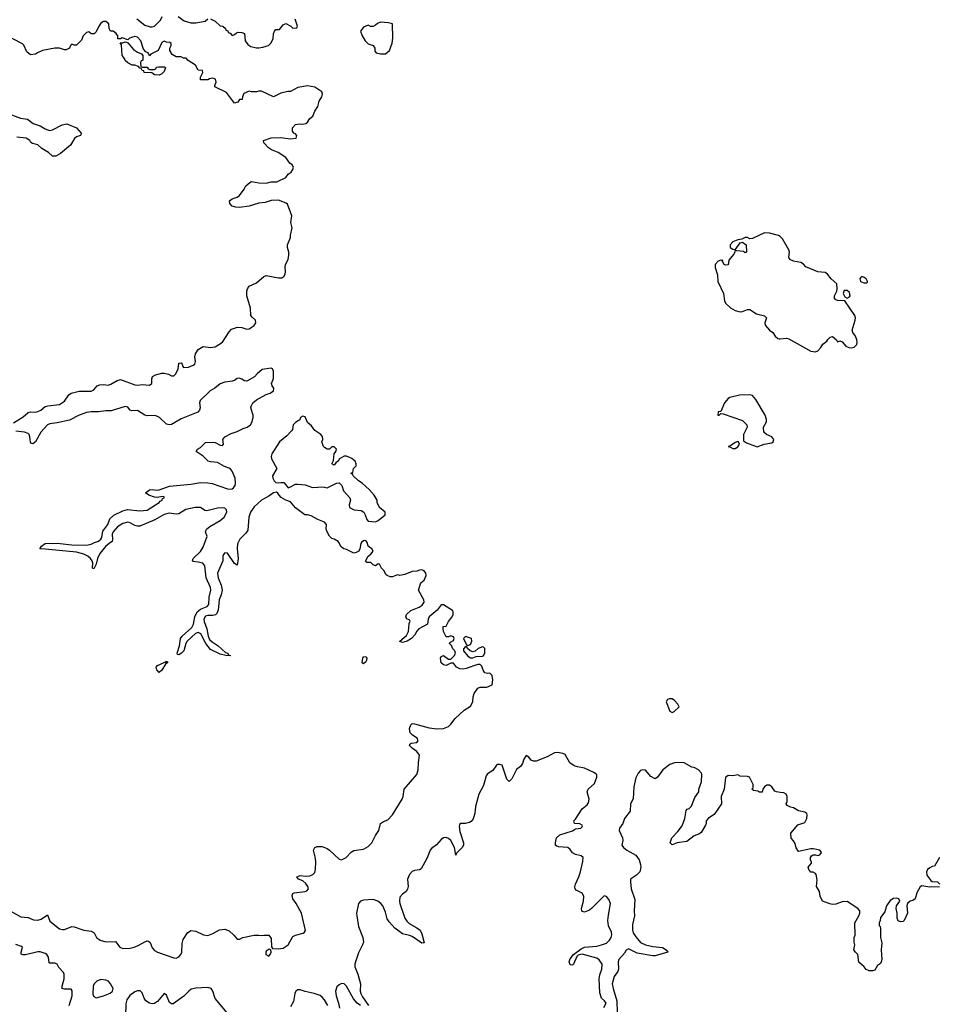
# Model space of a CAD drawing. Header units: inches. Extents: x 2396598 to 2566999, y 262085 to 451979.
# Tile 111 of 256: x 2473741 to 2481309, y 336201 to 344304. Entities that reach past the tile are written whole.
import ezdxf

# ---------------------------------------------------------------- set-up
doc = ezdxf.new("R2010")
doc.units = ezdxf.units.IN
doc.header["$MEASUREMENT"] = 0
for name, color, linetype in [('C4373', 7, 'Continuous'), ('C4374', 7, 'Continuous'), ('C4383', 7, 'Continuous'), ('C4384', 7, 'Continuous')]:
    doc.layers.add(name, color=color, linetype=linetype)

msp = doc.modelspace()

# ---------------------------------------------------------------- linework, layer by layer
at = {"layer": 'C4373', "color": 5, "elevation": 20}
for points in [[(2473663.1, 336970), (2473750, 336921.5), (2473810, 336915), (2473856.2, 336896.2), (2473890, 336893.1), (2473917.7, 336902.3), (2473970, 336938), (2473990, 336884.9), (2474070, 336821.7), (2474090, 336816.1), (2474110, 336816.6), (2474170, 336840.8), (2474190, 336839.7), (2474270, 336812), (2474330, 336803.7), (2474353, 336790), (2474374, 336750), (2474403.8, 336730), (2474450, 336714.4), (2474530, 336718.4), (2474565.3, 336670), (2474590, 336659), (2474650, 336661.8), (2474683.7, 336670), (2474716.3, 336683.7), (2474770, 336715.8), (2474790, 336723.8), (2474801.1, 336721.1), (2474815.5, 336710), (2474830, 336666.8), (2474850, 336642.4), (2474874, 336630), (2475010, 336582.3), (2475030, 336581.6), (2475050, 336592.4), (2475067.6, 336610), (2475076.2, 336630), (2475078.4, 336701.6), (2475085.3, 336734.7), (2475121.6, 336790), (2475150, 336807.4), (2475190, 336803.6), (2475253.5, 336773.5), (2475288.4, 336768.4), (2475330, 336782.8), (2475385.6, 336814.4), (2475430, 336818.9), (2475465.4, 336805.4), (2475503, 336770), (2475530, 336736), (2475550, 336736), (2475578, 336750), (2475670, 336770.7), (2475710, 336770.8), (2475730, 336766), (2475750, 336770.8), (2475790, 336770.8), (2475810, 336742), (2475813.7, 336673.7), (2475820.7, 336660.7), (2475870, 336658.3), (2475910, 336663.5), (2475950.7, 336690), (2475990, 336758), (2476010, 336769.1), (2476074.8, 336785.3), (2476086, 336794), (2476091.7, 336808.3), (2476060.4, 336950), (2476016.8, 337030), (2475989.7, 337070), (2475983.3, 337096.7), (2475987.5, 337112.5), (2476001, 337119), (2476090.6, 337129.4), (2476104.2, 337135.8), (2476117.4, 337150), (2476113.3, 337170), (2476095.6, 337195.5), (2476070, 337217), (2476035.3, 337230), (2476022, 337250), (2476050, 337262), (2476096, 337256), (2476130, 337258), (2476154.7, 337270), (2476170, 337286.7), (2476175.4, 337310), (2476177.3, 337377.3), (2476173.3, 337413.3), (2476158.4, 337470), (2476169, 337490), (2476190, 337498.4), (2476230, 337500.4), (2476270, 337483.2), (2476291.7, 337470), (2476370, 337394), (2476390, 337390.2), (2476427.3, 337410), (2476470, 337452.9), (2476490, 337465.5), (2476570, 337477.3), (2476610, 337498.5), (2476639.8, 337530), (2476668.7, 337591.3), (2476696.1, 337630), (2476711.5, 337690), (2476733.8, 337706.2), (2476770, 337719.8), (2476810, 337759), (2476889, 337890), (2476897, 337910), (2476906.2, 337970), (2477010, 338092.4), (2477021, 338130), (2477021.9, 338190), (2477029.8, 338250), (2477010, 338281.7), (2476969.6, 338310), (2476949.5, 338330), (2476955.1, 338344.9), (2476962, 338350), (2477010, 338356.3), (2477020.7, 338370), (2477011.8, 338390), (2476974.7, 338414.7), (2476954.7, 338434.7), (2476947.8, 338470), (2476960.1, 338499.9), (2476970, 338510.4), (2476990, 338510.3), (2477110, 338475.3), (2477172.5, 338467.5), (2477230, 338469.4), (2477270, 338485.8), (2477290, 338505.3), (2477325.8, 338554.2), (2477398.8, 338621.2), (2477450, 338655.5), (2477469.6, 338690), (2477473, 338730), (2477481.7, 338758.3), (2477510, 338802.8), (2477530, 338810.8), (2477586, 338810), (2477628, 338830), (2477635.3, 338870), (2477630, 338906), (2477610, 338926), (2477590, 338922), (2477570, 338928), (2477555.3, 338950), (2477543.1, 338983.1), (2477530, 338998), (2477510, 338998), (2477415.9, 338964.1), (2477390, 338959.3), (2477362.7, 338962.7), (2477334.6, 338974.6), (2477310, 339008), (2477290, 339008), (2477250, 338989), (2477230, 338995.3), (2477209, 339010), (2477204, 339050), (2477210, 339062), (2477230, 339071.3), (2477270, 339042), (2477290, 339042), (2477318, 339070), (2477328, 339090), (2477322, 339110), (2477306.3, 339126.3), (2477293.2, 339153.2), (2477278, 339170), (2477282, 339178), (2477310, 339194), (2477315.3, 339210), (2477310, 339226), (2477290, 339234), (2477270, 339226), (2477250, 339226), (2477228, 339270), (2477226, 339290), (2477226, 339310), (2477250, 339314), (2477268.7, 339350), (2477299, 339390), (2477308.7, 339410), (2477308.7, 339430), (2477302, 339442), (2477230, 339488), (2477210, 339488), (2477176.5, 339443.5), (2477110.7, 339390), (2477101.6, 339370), (2477098, 339330), (2477024.9, 339290), (2477007.7, 339270), (2476995.8, 339244.2), (2476964, 339210), (2476931, 339190), (2476890, 339179), (2476870, 339186), (2476869.6, 339190.4), (2476923, 339237), (2476940.7, 339270), (2476945.2, 339334.8), (2476954.6, 339354.6), (2476950, 339366), (2476926, 339370), (2476918, 339390), (2476924, 339410), (2476959.5, 339440.5), (2477029, 339470), (2477053.4, 339486.6), (2477069.3, 339510), (2477066, 339530), (2477024, 339610), (2477042, 339670), (2477070, 339691.3), (2477085.2, 339730), (2477082, 339750), (2477070, 339768), (2477050, 339775.3), (2477030, 339774), (2477010, 339764), (2476970, 339762), (2476910, 339737.2), (2476870, 339729), (2476850, 339735.3), (2476810, 339718), (2476790, 339718), (2476766, 339730), (2476756.4, 339736.4), (2476738, 339770), (2476718, 339790), (2476702, 339822), (2476690, 339826), (2476670, 339808), (2476650, 339818), (2476630, 339835.3), (2476598, 339838), (2476587.3, 339847.3), (2476608.7, 339890), (2476630, 339904.7), (2476648.7, 339930), (2476638, 339950), (2476608.7, 339970), (2476600.3, 340000)], [(2474488.4, 340000), (2474449.6, 339970.4), (2474400.2, 339910), (2474380.3, 339870), (2474370, 339822), (2474350, 339785.1), (2474341.2, 339790), (2474342.4, 339830), (2474337.6, 339850), (2474324.4, 339870), (2474302, 339890), (2474270, 339904.8), (2474210, 339921.4), (2473950, 339947.4), (2473907.8, 339947.8), (2473919.7, 339970), (2473950, 339992.9), (2474050, 339996.8), (2474170, 339981.4), (2474290, 339978.9), (2474330, 339988.2), (2474358, 340000)], [(2475537.8, 340000), (2475533.2, 339990), (2475531.4, 339950), (2475540.3, 339870), (2475530, 339815.3), (2475510, 339829.3), (2475452.2, 339912.2), (2475430, 339916), (2475417.4, 339902.6), (2475411.6, 339890), (2475412.8, 339850), (2475368.7, 339750), (2475373.1, 339710), (2475400.1, 339650), (2475406.6, 339610), (2475399.1, 339570), (2475384, 339530), (2475375.6, 339444.4), (2475362.8, 339417.2), (2475353, 339407), (2475330, 339401.7), (2475290, 339401.3), (2475270, 339394.5), (2475255.3, 339370), (2475258.1, 339350), (2475279.8, 339290), (2475291.7, 339230), (2475303, 339203), (2475323.9, 339183.9), (2475375.6, 339150), (2475436, 339096), (2475454, 339090), (2475458, 339078), (2475476, 339070), (2475472.7, 339067.3), (2475438, 339070), (2475390, 339081), (2475310, 339119.7), (2475272.4, 339170), (2475230.8, 339250), (2475210, 339260.7), (2475187.3, 339252.7), (2475119.7, 339190), (2475108, 339170), (2475091, 339110), (2475073.8, 339090), (2475050, 339075.6), (2475040.7, 339080.7), (2475038, 339090), (2475055.8, 339150), (2475064.5, 339210), (2475078.4, 339230), (2475157.4, 339302.6), (2475171.8, 339328.2), (2475183.6, 339390), (2475202.3, 339430), (2475228.2, 339451.8), (2475284.6, 339475.4), (2475296.6, 339490), (2475300.8, 339550), (2475313.3, 339610), (2475311.9, 339630), (2475275.6, 339710), (2475265.6, 339810), (2475247, 339830), (2475210, 339840.7), (2475170, 339844.7), (2475162, 339850), (2475168.2, 339870), (2475230, 339926.5), (2475250, 339962.4), (2475264, 340000)], [(2476554.7, 340000), (2476547.3, 339992.7), (2476541, 339950), (2476530.7, 339929.3), (2476510, 339919), (2476490, 339914), (2476430, 339944), (2476408, 339950), (2476386.3, 339966.3), (2476367.6, 340000)], [(2478546.8, 336173.2), (2478567, 336210), (2478553.3, 336230), (2478530, 336251.2), (2478515, 336295), (2478510.4, 336410), (2478516.1, 336443.9), (2478531.5, 336490), (2478533.1, 336530), (2478510, 336567.9), (2478490, 336579.8), (2478370, 336613), (2478335.8, 336604.2), (2478325.5, 336594.5), (2478297.3, 336530), (2478290, 336523.7), (2478270, 336526.6), (2478263.6, 336550), (2478270, 336574.8), (2478297.2, 336610), (2478361.4, 336658.6), (2478390, 336670.2), (2478490, 336678.9), (2478530, 336689.4), (2478570, 336705.1), (2478595, 336730), (2478607.4, 336750), (2478613, 336773), (2478610, 336794.5), (2478587.3, 336847.3), (2478581.4, 336890), (2478585.3, 336934.7), (2478604, 337030), (2478590, 337062.8), (2478570, 337087.2), (2478550, 337093), (2478450, 336991.3), (2478430, 336976.4), (2478390, 336958.7), (2478366.5, 336966.5), (2478364.7, 336990), (2478382, 337050), (2478382.8, 337090), (2478370, 337115.1), (2478320.4, 337140.4), (2478311.3, 337151.3), (2478308.3, 337168.3), (2478313.5, 337190), (2478342.8, 337250), (2478356.8, 337290), (2478375.8, 337375.8), (2478378, 337410), (2478361.3, 337421.3), (2478314.3, 337434.3), (2478290, 337446), (2478270, 337474), (2478251.2, 337491.2), (2478176, 337496), (2478160.9, 337500.9), (2478149.5, 337509.5), (2478149.4, 337529.4), (2478159.5, 337570), (2478185.1, 337594.9), (2478290, 337628.8), (2478315.6, 337644.4), (2478359, 337650), (2478370, 337661), (2478373.6, 337670), (2478370, 337676), (2478350, 337686), (2478306, 337690), (2478302, 337710), (2478315.5, 337724.5), (2478369.6, 337810.4), (2478410, 337842.8), (2478421.5, 337858.5), (2478426.6, 337890), (2478412, 337950), (2478419.3, 337970), (2478470, 338017.3), (2478489.2, 338069.2), (2478489.2, 338090), (2478470, 338106), (2478390, 338144.5), (2478330, 338154.5), (2478303.4, 338163.4), (2478268.2, 338188.2), (2478230, 338256.1), (2478210, 338265.8), (2478170, 338273.3), (2478142, 338270), (2478083, 338237), (2477990, 338202.7), (2477970, 338201.1), (2477950.7, 338210.7), (2477930, 338233.3), (2477910, 338247), (2477890, 338218), (2477877.5, 338182.5), (2477862.4, 338157.6), (2477830, 338133.3), (2477790, 338055.1), (2477770, 338033.2), (2477750, 338054), (2477710.8, 338170), (2477690, 338175.4), (2477670, 338173.3), (2477663.7, 338170), (2477634.6, 338125.4), (2477590, 338098), (2477579.8, 338080.2), (2477557.5, 338002.5), (2477520.6, 337930), (2477491.3, 337830), (2477487.5, 337770), (2477472.9, 337727.1), (2477455.2, 337704.8), (2477443, 337697), (2477408.6, 337688.6), (2477370, 337689.6), (2477360.4, 337679.6), (2477357.2, 337662.8), (2477362.9, 337622.9), (2477392, 337530), (2477392.4, 337510), (2477383, 337490), (2477336, 337444), (2477330, 337428), (2477319.6, 337490), (2477289.6, 337550), (2477270, 337566), (2477250, 337572.6), (2477230, 337569.7), (2477210, 337556.9), (2477170, 337512.1), (2477130, 337483.8), (2477119.8, 337470), (2477093.4, 337406.6), (2477043.9, 337316.1), (2477030, 337306.2), (2476990, 337301.6), (2476970, 337293.6), (2476950.2, 337270), (2476933.5, 337230), (2476937, 337170), (2476932.9, 337147.1), (2476921.8, 337130), (2476890, 337106.8), (2476870, 337081.3), (2476865.8, 337050), (2476870, 337030.4), (2476910.1, 336910), (2476925.7, 336885.7), (2476946.2, 336866.2), (2477010.3, 336830), (2477035.5, 336810), (2477050, 336782), (2477070, 336706), (2477050, 336703), (2476970, 336758.4), (2476950, 336767.2), (2476890, 336781), (2476827.2, 336827.2), (2476780.4, 336880.4), (2476764.9, 336904.9), (2476750, 336957.7), (2476728.1, 337010), (2476712.5, 337030), (2476687, 337050), (2476650, 337062.4), (2476570, 337056.7), (2476545.8, 337050), (2476529.5, 337030), (2476513.9, 336950), (2476514.2, 336930), (2476530, 336840.3), (2476566.1, 336750), (2476569, 336711), (2476563, 336690), (2476530, 336623.5), (2476503.3, 336550), (2476498.3, 336530), (2476499.5, 336510), (2476524.1, 336450), (2476546.9, 336370), (2476543.9, 336310), (2476549, 336289), (2476562.1, 336262.1), (2476611.6, 336190)], [(2480000, 337945), (2479970, 337948), (2479954.6, 337954.6), (2479929.4, 337989.4), (2479910, 338004), (2479890, 338004), (2479871.3, 337990), (2479856, 337970), (2479850, 337946), (2479830, 337946), (2479815.3, 337955.3), (2479780.4, 337960.4), (2479766, 337970), (2479776.4, 337983.6), (2479778, 338010), (2479746, 338070), (2479730, 338075.3), (2479670, 338079), (2479650, 338088.7), (2479610, 338082), (2479570, 338084), (2479550, 338066), (2479537.3, 337970), (2479514, 337910), (2479516, 337850), (2479457.1, 337762.9), (2479410, 337733.2), (2479390.8, 337710), (2479390.8, 337690), (2479385.2, 337674.8), (2479350, 337614), (2479335.8, 337604.2), (2479292.4, 337587.6), (2479230, 337539.3), (2479150.5, 337529.5), (2479110, 337514), (2479094, 337530), (2479106.6, 337570), (2479158, 337622), (2479192, 337670), (2479214, 337730), (2479225.6, 337794.4), (2479234, 337806), (2479250, 337811), (2479270, 337831), (2479297, 337903), (2479329, 337950), (2479329.2, 337970), (2479351.9, 338031.9), (2479354, 338094), (2479350, 338106), (2479328, 338130), (2479290, 338148.7), (2479272.5, 338152.5), (2479210, 338187), (2479190, 338191.1), (2479130, 338189.2), (2479090, 338174), (2479034, 338130), (2478990, 338069), (2478970, 338057.2), (2478934.5, 338074.5), (2478890, 338128.7), (2478870, 338131.6), (2478850, 338123.7), (2478830, 338103.7), (2478810, 338063.7), (2478793.6, 337990), (2478788.8, 337891.2), (2478767.1, 337850), (2478765.3, 337790), (2478717.1, 337730), (2478705.5, 337690), (2478678, 337650), (2478674.9, 337630), (2478700.5, 337570), (2478703, 337550), (2478696, 337510), (2478710.8, 337490), (2478738, 337470), (2478810, 337427), (2478838.3, 337390), (2478850.3, 337350), (2478851.8, 337330), (2478843.7, 337290), (2478817.6, 337262.4), (2478768.1, 337230), (2478766.2, 337210), (2478773.8, 337150), (2478804.2, 337064.2), (2478797.3, 336970), (2478800.9, 336930), (2478783, 336857), (2478783.9, 336810), (2478790.2, 336790), (2478810, 336756.2), (2478850, 336708.5), (2478890, 336690.2), (2478950, 336676.1), (2479030, 336667.2), (2479060.5, 336650), (2479074.8, 336630), (2478970, 336599.2), (2478950, 336599.3), (2478822.2, 336622.2), (2478750, 336658.5), (2478732.3, 336647.7), (2478719.1, 336620.9), (2478671.6, 336570), (2478666.8, 336550), (2478669.5, 336490), (2478662.3, 336470), (2478632.2, 336430), (2478616.6, 336370), (2478623.8, 336330), (2478653.8, 336230), (2478657, 336130)], [(2474148.4, 336190), (2474172.5, 336270), (2474172.7, 336312.7), (2474165.6, 336325.6), (2474110, 336324.4), (2474089.8, 336329.8), (2474089.8, 336350), (2474106.1, 336410), (2474106.2, 336450), (2474101.7, 336461.7), (2474063.3, 336503.3), (2474049.7, 336530), (2474030, 336539.8), (2473990, 336538.5), (2473983.3, 336543.3), (2473978.9, 336590), (2473965, 336610), (2473950, 336619.6), (2473910, 336633.4), (2473890, 336633.1), (2473790, 336607.1), (2473766.8, 336606.8), (2473754.3, 336614.3), (2473752.1, 336630), (2473763.1, 336670), (2473756.9, 336676.9), (2473710, 336694.2)], [(2476545.6, 336190), (2476517.7, 336210), (2476486.9, 336246.9), (2476429.7, 336350), (2476410, 336368.3), (2476390, 336370.7), (2476370, 336361.2), (2476350, 336343.9), (2476340.1, 336310), (2476345.2, 336270), (2476365.7, 336210), (2476371.6, 336170)], [(2475448.5, 336130), (2475349.9, 336249.9), (2475331.4, 336310), (2475317, 336330), (2475290, 336339.9), (2475190, 336333.9), (2475153.4, 336326.6), (2475132.1, 336310), (2475093, 336267), (2475005.1, 336205.1), (2474990, 336204.5), (2474975.1, 336215.1), (2474950, 336275.1), (2474930, 336289.3), (2474876, 336224), (2474850, 336206.6), (2474830, 336203.5), (2474809.2, 336209.2), (2474779.3, 336230), (2474765.5, 336250), (2474750, 336294.5), (2474732.7, 336312.7), (2474710, 336310.8), (2474690, 336302.4), (2474646.5, 336273.5), (2474623.7, 336236.3), (2474615.6, 336204.4), (2474612.9, 336110)], [(2476277.4, 336190), (2476250, 336237.6), (2476230, 336260.6), (2476212.5, 336272.5), (2476165.7, 336290), (2476090, 336305.9), (2476050, 336320.2), (2476030, 336320.8), (2476014.7, 336310), (2476004.8, 336290), (2475995.5, 336224.5), (2475970, 336179.5)]]:
    msp.add_lwpolyline(points, dxfattribs=at)
for points in [[(2477410, 339228), (2477392, 339210), (2477418, 339158), (2477430, 339154), (2477450, 339162), (2477462, 339190), (2477458, 339210)], [(2477410, 339146), (2477392.7, 339127.3), (2477392, 339110), (2477430, 339064.7), (2477450, 339051.3), (2477470, 339051.3), (2477496.4, 339063.6), (2477550, 339064.7), (2477558, 339070), (2477568, 339090), (2477568, 339130), (2477559, 339139), (2477550, 339142), (2477514, 339130), (2477490, 339108), (2477470, 339102), (2477449, 339109), (2477426, 339130), (2477422, 339142)], [(2476570, 339004), (2476558, 339010), (2476565.2, 339050), (2476570, 339062), (2476590, 339061), (2476598.8, 339050), (2476594.8, 339030), (2476590, 339018)], [(2474890, 338932.7), (2474870, 338954), (2474865.1, 338974.9), (2474876, 338990), (2474935.5, 339015.5), (2474944.5, 339015.5), (2474950, 339024.7), (2474958.8, 339018.8), (2474956.3, 339010), (2474940.2, 338999.7), (2474910, 338949.5)], [(2479110, 338715.3), (2479085.4, 338714.6), (2479071.6, 338708.4), (2479062, 338690), (2479090, 338614), (2479110, 338602), (2479126, 338610), (2479168, 338650), (2479158, 338670), (2479130, 338702)], [(2475794, 336654), (2475770, 336639), (2475766.4, 336630), (2475767.2, 336610), (2475790, 336598), (2475802, 336610), (2475809.2, 336630), (2475808.7, 336648.7)], [(2474410, 336403.6), (2474376.5, 336390), (2474354.4, 336370), (2474346.4, 336350), (2474344.2, 336284.2), (2474350, 336263.7), (2474370, 336255), (2474430, 336269.4), (2474486.4, 336293.6), (2474505.1, 336310), (2474509.7, 336330), (2474489.8, 336370), (2474471.6, 336391.6), (2474450, 336400.4)]]:
    msp.add_lwpolyline(points, close=True, dxfattribs=at)
at = {"layer": 'C4374', "color": 5, "elevation": 20}
for points in [[(2474704, 344310), (2474770, 344257.3), (2474814.6, 344245.4), (2474830, 344244.7), (2474850, 344251.3), (2474899.5, 344300.5), (2474914, 344330)], [(2475044.7, 344330), (2475095.3, 344295.3), (2475150, 344278.8), (2475190, 344278.8), (2475267.3, 344292.7), (2475290, 344312)], [(2475310, 344312), (2475350, 344292), (2475390, 344252), (2475414, 344250), (2475434, 344230), (2475438, 344218), (2475452.7, 344212.7), (2475458, 344198), (2475472.7, 344192.7), (2475490, 344174), (2475510, 344182), (2475524, 344196), (2475540.2, 344199.8), (2475570, 344198.8), (2475590, 344191.3), (2475597.3, 344130), (2475619.3, 344099.3), (2475643.8, 344083.8), (2475690, 344073), (2475710, 344073), (2475743.2, 344076.8), (2475770, 344086), (2475788.4, 344091.6), (2475810, 344114), (2475828, 344150), (2475828.4, 344188.4), (2475838, 344210), (2475850, 344222), (2475878, 344222), (2475910, 344262), (2475930, 344272), (2475971.6, 344251.6), (2475990, 344234), (2476022, 344238), (2476026, 344250), (2476008.9, 344308.9)], [(2473690, 340987.2), (2473770, 341036.3), (2473810, 341070.8), (2473830, 341077.3), (2473870, 341074), (2473890, 341078), (2473916, 341090), (2473950, 341119.1), (2473972.8, 341127.2), (2474070, 341136), (2474110, 341165.7), (2474144.4, 341215.6), (2474165.2, 341230), (2474230, 341247.6), (2474330, 341247.4), (2474350, 341258), (2474379.3, 341290), (2474401, 341299), (2474430, 341301.1), (2474470, 341295.8), (2474490, 341303.1), (2474544.4, 341335.6), (2474570, 341341.7), (2474690, 341298.9), (2474710, 341295.5), (2474750, 341300.7), (2474810, 341294.8), (2474829.3, 341310.7), (2474827.6, 341347.6), (2474833.3, 341366.7), (2474858.8, 341381.2), (2474910, 341394.4), (2474930, 341394.7), (2474965.9, 341385.9), (2474990, 341372.4), (2475010, 341372.7), (2475027.3, 341390), (2475046.6, 341430), (2475050, 341476), (2475070, 341480.7), (2475079.1, 341470), (2475082.8, 341450), (2475090, 341441), (2475130, 341443.1), (2475170, 341460.3), (2475182.4, 341470), (2475188.3, 341490), (2475183.1, 341530), (2475187.1, 341552.9), (2475210.7, 341589.3), (2475250, 341615.3), (2475310, 341605.3), (2475350, 341610.2), (2475411.1, 341650), (2475464, 341736), (2475483.3, 341756.7), (2475533.8, 341773.8), (2475570.4, 341770.4), (2475610, 341756), (2475630, 341758.8), (2475670, 341787), (2475684.7, 341810), (2475683, 341830), (2475654.5, 341854.5), (2475643.6, 341870), (2475639.8, 341930), (2475609.3, 342030.7), (2475609.3, 342070), (2475616, 342090), (2475629.2, 342110), (2475690, 342139.5), (2475750, 342190.5), (2475770, 342199.3), (2475870, 342178.4), (2475899.6, 342180.4), (2475916, 342190), (2475926, 342210), (2475929.4, 342230), (2475925.2, 342270), (2475929, 342290), (2475949.3, 342330), (2475955.5, 342364.5), (2475956, 342390), (2475946, 342430), (2475946, 342450), (2475969.2, 342510), (2475969.3, 342530), (2475984, 342590), (2475973.6, 342633.6), (2475981.2, 342690), (2475946, 342786), (2475934.5, 342794.5), (2475870, 342819.5), (2475810, 342816.9), (2475762, 342798), (2475710, 342795.1), (2475630, 342769.2), (2475550, 342758.4), (2475520.1, 342760.1), (2475489.6, 342769.6), (2475469.7, 342789.7), (2475467.6, 342812.4), (2475488.7, 342830), (2475530, 342843.1), (2475550, 342857.1), (2475589.2, 342910), (2475602.9, 342937.1), (2475634.8, 342965.2), (2475650, 342971), (2475710, 342962), (2475770, 342959.1), (2475810, 342968.2), (2475858, 342970), (2475930, 343006), (2475950, 343032), (2475975.3, 343050), (2475988.7, 343070), (2475994, 343090), (2475982, 343110), (2475964.1, 343124.1), (2475930, 343168.7), (2475868, 343210), (2475812.5, 343232.5), (2475788.7, 343250), (2475749.2, 343289.2), (2475748.7, 343310), (2475810, 343330.8), (2475890, 343334), (2475970, 343323.8), (2476017.2, 343330), (2476021.2, 343350), (2476010, 343364), (2475998, 343370), (2475987.3, 343387.3), (2475987.3, 343412.7), (2476010, 343442), (2476050, 343446), (2476070, 343442.8), (2476095.3, 343450), (2476110, 343461), (2476129.5, 343490.5), (2476154, 343510), (2476169.3, 343550.7), (2476194, 343590), (2476205.6, 343634.4), (2476228.7, 343670), (2476234, 343690), (2476228.7, 343710), (2476170, 343749), (2476110, 343759), (2476030, 343745.2), (2475970, 343714), (2475947.1, 343712.9), (2475890, 343699), (2475830, 343668), (2475730, 343715.3), (2475710, 343715.3), (2475690, 343708.7), (2475650, 343708.7), (2475630, 343715.3), (2475584.7, 343695.3), (2475574, 343670), (2475572.7, 343647.3), (2475550, 343646), (2475535.3, 343624.7), (2475510, 343618), (2475444, 343704), (2475346, 343750), (2475348.4, 343771.6), (2475358, 343790), (2475353.2, 343813.2), (2475330, 343822), (2475303.6, 343816.4), (2475290, 343808), (2475228.7, 343808.7), (2475228.9, 343831.1), (2475248, 343870), (2475246, 343886), (2475209.1, 343889.1), (2475188, 343930), (2475128.7, 343968.7), (2475110, 343988), (2475090, 343988), (2475070, 343998), (2475030, 343998), (2474996.4, 344016.4), (2474978, 344050), (2474978, 344070), (2474988, 344090), (2474987.3, 344107.3), (2474976.4, 344116.4), (2474950, 344118), (2474930, 344128), (2474910, 344115.3), (2474882, 344050), (2474821, 344019), (2474810, 344006), (2474798, 344030), (2474778, 344038), (2474760.2, 344060.2), (2474737, 344130), (2474710, 344161.2), (2474690, 344165.2), (2474662.5, 344157.5), (2474642, 344150), (2474630, 344138), (2474585.4, 344154.6), (2474570, 344146), (2474550, 344146), (2474548.7, 344170), (2474535.3, 344190), (2474510, 344209), (2474489, 344210), (2474477.2, 344230), (2474476, 344270), (2474450, 344289.4), (2474430, 344289.4), (2474410, 344275.1), (2474390, 344246), (2474370, 344204), (2474353, 344187), (2474330, 344186), (2474310, 344202.7), (2474290, 344199.3), (2474264, 344170), (2474250, 344135.3), (2474210, 344095.3), (2474190, 344095.3), (2474170, 344102), (2474158, 344090), (2474151.3, 344068.7), (2474123.6, 344056.4), (2474110, 344055.3), (2474070, 344069), (2474030, 344069.2), (2473930, 344049.3), (2473888.1, 344031.9), (2473870, 344019), (2473830, 344014), (2473800.1, 344040.1), (2473774, 344094), (2473764.1, 344104.1), (2473606.3, 344186.3)], [(2473630, 343537.4), (2473747.2, 343492.8), (2473805.2, 343485.3), (2473853.4, 343450), (2473910, 343429.3), (2473950, 343404.3), (2473987.3, 343392.7), (2474010, 343397.3), (2474090, 343437.3), (2474130, 343446), (2474210, 343414), (2474246, 343370), (2474244.7, 343355.3), (2474242, 343350), (2474210, 343339.3), (2474192.7, 343327.3), (2474158.4, 343270), (2474077.8, 343202.2), (2474038.9, 343181.1), (2474010, 343180.5), (2473978.3, 343210), (2473924.2, 343244.2), (2473890, 343273.6), (2473845.4, 343285.4), (2473833.5, 343293.5), (2473824.2, 343310), (2473795.4, 343330), (2473716.5, 343336.5)], [(2480000, 342519.1), (2479999.6, 342519.6), (2479986.5, 342526.5), (2479910, 342545.7), (2479870, 342549.8), (2479770, 342502.9), (2479750, 342501.6), (2479730, 342512), (2479710, 342510.8), (2479683.2, 342496.8), (2479650, 342491.8), (2479610, 342475.8), (2479586.9, 342450), (2479588.3, 342428.3), (2479610, 342415.3), (2479630, 342410.7), (2479670, 342466), (2479690, 342473.4), (2479719.1, 342450), (2479722, 342390), (2479710, 342384), (2479695.9, 342395.9), (2479642, 342402), (2479630, 342408), (2479626.7, 342390), (2479614.3, 342370), (2479576.2, 342323.8), (2479570, 342286.6), (2479550, 342284.2), (2479537.2, 342290), (2479521.2, 342318.8), (2479526, 342326), (2479519.1, 342320.9), (2479510, 342323.6), (2479490, 342316.8), (2479463.9, 342290), (2479464.9, 342264.9), (2479484.6, 342204.6), (2479485.6, 342150), (2479531.6, 342051.6), (2479540.4, 341990), (2479549.7, 341969.7), (2479590, 341932), (2479630, 341909.3), (2479670, 341900.7), (2479690, 341901.5), (2479730, 341918.3), (2479750, 341917.4), (2479804.4, 341884.4), (2479870, 341866.3), (2479887.4, 341850), (2479873.6, 341810), (2479876.5, 341790), (2479910, 341748.2), (2479938.4, 341730), (2479958, 341698), (2479981.1, 341681.1), (2479990, 341677.3), (2480000, 341678.2)], [(2474358, 340000), (2474390, 340013.5), (2474408.9, 340030), (2474416.6, 340043.4), (2474426.5, 340093.5), (2474466.6, 340150), (2474483.8, 340196.2), (2474514.8, 340225.2), (2474590, 340262.3), (2474627.4, 340272.6), (2474730, 340260.6), (2474790, 340266.3), (2474888, 340330), (2474897.8, 340342.2), (2474912.6, 340350), (2474917.2, 340362.8), (2474931.3, 340370), (2474930, 340378), (2474920.4, 340380.4), (2474870, 340371.8), (2474850, 340373.6), (2474804, 340390), (2474775.3, 340410), (2474810, 340434.4), (2474830, 340437.6), (2474870, 340432.2), (2474890, 340434), (2474974.9, 340465.1), (2475150, 340481.2), (2475230, 340494.6), (2475290, 340493.5), (2475326.3, 340486.3), (2475450, 340443.6), (2475470, 340441), (2475490, 340443.6), (2475501.5, 340450), (2475515.6, 340470), (2475518.4, 340490), (2475513.1, 340530), (2475490, 340588.2), (2475473.3, 340610), (2475426.9, 340626.9), (2475370, 340659.5), (2475310, 340664.4), (2475291.8, 340671.8), (2475251, 340711), (2475192.7, 340750), (2475205.2, 340770), (2475230, 340783.1), (2475270, 340824.4), (2475330, 340828.2), (2475350, 340823), (2475390, 340801.7), (2475410, 340800.4), (2475418, 340810), (2475413, 340850), (2475429.3, 340870), (2475481.7, 340898.3), (2475530, 340913.4), (2475580.3, 340939.7), (2475614.3, 340950), (2475641.1, 340970), (2475652.1, 340990), (2475663.5, 341030), (2475662.6, 341050), (2475643.6, 341110), (2475647.6, 341130), (2475658.4, 341150), (2475690, 341174.9), (2475770, 341219.1), (2475801.2, 341230), (2475830.8, 341250), (2475833.7, 341270), (2475819.3, 341290), (2475812, 341310), (2475829.6, 341350.4), (2475828.6, 341410), (2475820.4, 341430), (2475810, 341437.1), (2475735.2, 341424.8), (2475694, 341390), (2475674.4, 341365.6), (2475610, 341329.5), (2475590, 341331.1), (2475570, 341344.7), (2475547.1, 341352.9), (2475530, 341351), (2475510, 341335.1), (2475491.6, 341328.4), (2475430, 341321), (2475390, 341305.7), (2475347.3, 341272.7), (2475308.4, 341250), (2475226.9, 341170), (2475220.2, 341150), (2475226.7, 341110), (2475221.6, 341090), (2475207.2, 341072.8), (2475070, 341017.7), (2474990, 340972.4), (2474970, 340969.7), (2474950, 340975.4), (2474891.3, 341030), (2474870, 341040.4), (2474850, 341045.1), (2474790, 341044.5), (2474770, 341048.5), (2474710, 341088.7), (2474664.5, 341084.5), (2474649.7, 341090), (2474630, 341114.7), (2474610, 341120.4), (2474494, 341086), (2474450, 341085.8), (2474390, 341075.5), (2474330, 341076.5), (2474290.8, 341070), (2474230.6, 341050), (2474151.8, 341008.2), (2474050, 340985.4), (2473990, 340979.1), (2473970, 340969.6), (2473915.3, 340910), (2473870.3, 340830), (2473850, 340812.7), (2473837.2, 340817.2), (2473830, 340828), (2473825.6, 340870), (2473818.4, 340890), (2473810, 340898.4), (2473782, 340910), (2473710, 340916.8)], [(2476367.6, 340000), (2476362, 340010), (2476330, 340029), (2476310, 340034), (2476290, 340054), (2476270, 340088.7), (2476263.7, 340110), (2476265.2, 340150), (2476250, 340169), (2476195.3, 340190), (2476140.1, 340220.1), (2476110, 340229.3), (2476088, 340230), (2476010, 340285.2), (2475970, 340335.3), (2475930, 340349.2), (2475892.9, 340372.9), (2475875.3, 340390), (2475866.3, 340406.3), (2475854.5, 340414.5), (2475830, 340409.5), (2475790, 340382), (2475730, 340349.7), (2475670, 340295), (2475641.3, 340250), (2475626.8, 340210), (2475617.8, 340102.2), (2475602, 340078), (2475551.6, 340030), (2475537.8, 340000)], [(2475264, 340000), (2475282.6, 340050), (2475271.3, 340090), (2475279.7, 340110), (2475306, 340134), (2475390, 340181.2), (2475424, 340210), (2475445.7, 340250), (2475443.4, 340270), (2475430, 340282.9), (2475410, 340286.3), (2475370, 340282.8), (2475281.6, 340261.6), (2475264.5, 340264.5), (2475228.2, 340288.2), (2475184.9, 340290), (2475108.3, 340271.7), (2475050, 340238.5), (2475030, 340235), (2474970, 340241.4), (2474930, 340230.9), (2474853, 340187), (2474730, 340136.5), (2474710, 340134.8), (2474690, 340139.8), (2474650, 340163.9), (2474630, 340169.1), (2474590, 340157), (2474546.2, 340130), (2474511, 340090), (2474502.3, 340070), (2474505.8, 340030), (2474501.5, 340010), (2474488.4, 340000)], [(2476600.3, 340000), (2476600.2, 340000.2), (2476590, 340018), (2476570, 340015.3), (2476554.7, 340000)]]:
    msp.add_lwpolyline(points, dxfattribs=at)
for points in [[(2476710, 344282), (2476686.4, 344273.6), (2476670, 344258), (2476650, 344248), (2476628.4, 344248.4), (2476610, 344258), (2476570, 344242), (2476546, 344210), (2476558, 344170), (2476584.7, 344130), (2476610, 344106), (2476650.7, 344090.7), (2476664.7, 344070), (2476664.7, 344044.7), (2476674, 344030), (2476710, 344024), (2476750, 344024), (2476784, 344050), (2476806, 344110), (2476812.5, 344152.5), (2476808.4, 344268.4), (2476776.5, 344276.5)], [(2474750, 343914), (2474790, 343914), (2474798, 343898), (2474810, 343894), (2474850, 343894), (2474862, 343898), (2474868, 343912), (2474884, 343916), (2474930, 343916), (2474942, 343910), (2474930, 343878), (2474910, 343858), (2474890, 343848), (2474850, 343848.7), (2474827.3, 343867.3), (2474766, 343870), (2474762, 343882), (2474750, 343886), (2474742, 343902), (2474730, 343906), (2474718, 343918), (2474689, 343929), (2474666, 343930), (2474630, 343948), (2474610, 343968), (2474604, 343984), (2474584, 344010), (2474578, 344098), (2474567.3, 344112.7), (2474590, 344112), (2474610, 344122), (2474619.6, 344119.6), (2474630, 344114), (2474678, 344058), (2474710, 344036), (2474743.6, 344023.6), (2474754, 344010), (2474754, 343970), (2474738, 343962), (2474734, 343950), (2474738, 343918)], [(2479750, 341215.9), (2479665.5, 341214.5), (2479584.5, 341195.5), (2479570, 341186), (2479539.6, 341150), (2479510, 341078), (2479490, 341075.3), (2479484.7, 341050), (2479498, 341050), (2479510, 341062), (2479530, 341060.7), (2479690, 341005.5), (2479725.5, 340970), (2479728.4, 340950), (2479697.4, 340890), (2479697.5, 340837.5), (2479720.6, 340820.6), (2479810, 340788.4), (2479868.3, 340811.7), (2479930, 340822.6), (2479940.4, 340830), (2479946, 340850), (2479931.4, 340871.4), (2479885.2, 340890), (2479863.7, 340910), (2479862.9, 340950), (2479886.4, 340993.6), (2479887.2, 341012.8), (2479876.8, 341050), (2479798.8, 341178.8), (2479770, 341209.8)], [(2476070, 341042), (2476052, 341030), (2476046, 341010), (2476010, 340989.5), (2475992.7, 340970), (2475984.9, 340930), (2475978.9, 340921.1), (2475939.7, 340880.3), (2475878.6, 340830), (2475814.9, 340730), (2475809.2, 340710), (2475812.6, 340690), (2475857.3, 340610), (2475820.5, 340550), (2475824.9, 340530), (2475836, 340510), (2475850, 340496), (2475870, 340491), (2475890, 340496), (2475914.8, 340494.8), (2475950, 340452), (2475970, 340458), (2476010, 340481), (2476030, 340481), (2476090, 340474.8), (2476150, 340453), (2476238.8, 340458.8), (2476270, 340451.3), (2476349.3, 340490.7), (2476370, 340491.3), (2476390.9, 340470.9), (2476406.4, 340426.4), (2476458, 340370), (2476462, 340350), (2476452, 340310), (2476454, 340290), (2476494, 340270), (2476550, 340264.7), (2476572, 340250), (2476584.7, 340230), (2476598, 340190), (2476610, 340178), (2476670, 340171.3), (2476690, 340182), (2476748, 340230), (2476748.7, 340250), (2476702, 340290), (2476682, 340330), (2476682, 340350), (2476658, 340390), (2476616.5, 340436.5), (2476558, 340490), (2476528.9, 340508.9), (2476486, 340550), (2476482, 340562), (2476468.4, 340568.4), (2476470, 340574), (2476482, 340578), (2476488, 340610), (2476509, 340631), (2476509.2, 340650), (2476501.2, 340670), (2476473, 340693), (2476450, 340704.5), (2476430, 340711.8), (2476410, 340712.7), (2476372, 340690), (2476362, 340670), (2476342, 340658), (2476330, 340638), (2476310, 340648), (2476324, 340676), (2476328.9, 340731.1), (2476342, 340750), (2476348, 340770), (2476330, 340788), (2476310, 340788), (2476290, 340768.7), (2476270, 340768.7), (2476250, 340782), (2476242, 340790), (2476228, 340830), (2476235.3, 340850), (2476233.6, 340873.6), (2476218, 340890), (2476170, 340922), (2476142.5, 340962.5), (2476108.7, 340990), (2476090, 341035.3)], [(2479650, 340831.6), (2479630, 340825.2), (2479590, 340797.2), (2479572, 340790), (2479590, 340786.7), (2479610, 340775.5), (2479630, 340775.5), (2479650, 340788.4), (2479665.2, 340810), (2479655.3, 340830)]]:
    msp.add_lwpolyline(points, close=True, dxfattribs=at)
at = {"layer": 'C4383', "color": 5, "elevation": 20}
for points in [[(2481310, 337166), (2481248, 337168), (2481230, 337164), (2481163.6, 337176.4), (2481151.6, 337168.4), (2481122.8, 337117.2), (2481110.6, 337069.4), (2481090, 337054), (2481070, 337049), (2481046, 337030), (2481040.7, 337010), (2481046.8, 336950), (2481018, 336890), (2481010, 336882), (2480990, 336879), (2480970, 336889), (2480961.2, 336910), (2480962.7, 336950), (2480953.2, 336990), (2480957.2, 337010), (2480984, 337050), (2480975.3, 337070), (2480955.5, 337075.5), (2480932.3, 337072.3), (2480905.2, 337054.8), (2480874.8, 337010), (2480859.1, 336960.9), (2480823.5, 336916.5), (2480822, 336890), (2480814, 336870), (2480814, 336850), (2480822, 336842), (2480825.4, 336825.4), (2480824.7, 336750), (2480834.4, 336705.6), (2480831, 336650), (2480834.8, 336570), (2480831, 336549), (2480823.6, 336536.4), (2480799.6, 336520.4), (2480777.3, 336482.7), (2480762.8, 336477.2), (2480730, 336476), (2480707.2, 336487.2), (2480690, 336509), (2480646.3, 336546.3), (2480639, 336610), (2480618, 336630), (2480606, 336650), (2480614, 336690), (2480609.1, 336710.9), (2480608.7, 336750), (2480615.3, 336770), (2480613.2, 336870), (2480646, 336930), (2480654, 336950), (2480655.3, 336970), (2480638, 336990), (2480550, 337048), (2480510, 337045.2), (2480455.9, 337024.1), (2480430, 337022.7), (2480406.8, 337026.8), (2480348.7, 337050), (2480328.7, 337090), (2480324, 337130), (2480299.3, 337170), (2480304.7, 337224.7), (2480295.3, 337270), (2480290, 337278), (2480270, 337288), (2480250, 337288), (2480235.3, 337310), (2480228.7, 337330), (2480256.4, 337363.6), (2480258, 337370), (2480248, 337390), (2480248, 337410), (2480256.4, 337423.6), (2480271.6, 337431.6), (2480290, 337432), (2480310, 337424.7), (2480326, 337430), (2480338, 337450), (2480336.4, 337456.4), (2480326, 337470), (2480270, 337479), (2480250, 337479), (2480150, 337458), (2480130, 337488), (2480123.1, 337523.1), (2480110, 337546), (2480088.4, 337568.4), (2480086, 337610), (2480143.1, 337676.9), (2480202, 337698), (2480218, 337730), (2480220.4, 337760.4), (2480218, 337770), (2480203.1, 337783.1), (2480150, 337794), (2480110, 337819), (2480083.1, 337823.1), (2480056.4, 337836.4), (2480049, 337850), (2480055.3, 337870), (2480055.3, 337910), (2480048, 337930), (2480030, 337942), (2480000, 337945)], [(2481310.6, 337409.4), (2481270, 337338), (2481250, 337335.3), (2481230, 337325.2), (2481210.5, 337309.5), (2481203, 337290), (2481204.9, 337264.9), (2481239.8, 337219.8), (2481250, 337211.3), (2481294, 337210), (2481314, 337190)]]:
    msp.add_lwpolyline(points, dxfattribs=at)
at = {"layer": 'C4384', "color": 5, "elevation": 20}
msp.add_lwpolyline([(2480000, 341678.2), (2480050, 341682.8), (2480070, 341677.3), (2480250, 341576.3), (2480290, 341570.6), (2480310, 341578.8), (2480334.5, 341605.5), (2480350, 341634), (2480383.2, 341656.8), (2480390, 341671), (2480410, 341690.8), (2480430, 341696), (2480462, 341670), (2480470, 341654), (2480490, 341662), (2480510, 341651.3), (2480538, 341618), (2480565.2, 341605.2), (2480590, 341603.8), (2480608.7, 341610), (2480629.6, 341630.4), (2480633.6, 341650), (2480629.6, 341670), (2480618.6, 341698.6), (2480597.2, 341730), (2480592.7, 341750), (2480615.1, 341830), (2480618, 341850), (2480614, 341870), (2480530, 341988.7), (2480470, 341993.2), (2480457.2, 341997.2), (2480447, 342007), (2480447, 342030), (2480465.2, 342070), (2480469.2, 342090), (2480464, 342130), (2480419, 342170), (2480389.1, 342209.1), (2480370, 342222), (2480310, 342229.5), (2480209.8, 342269.8), (2480190, 342292.7), (2480170, 342304.5), (2480110, 342316), (2480079, 342330), (2480069.6, 342349.6), (2480075.4, 342390), (2480071.1, 342410), (2480019.2, 342499.2), (2480000, 342519.1)], dxfattribs=at)
for points in [[(2480670.9, 342189.1), (2480659.8, 342180.2), (2480654, 342170), (2480658.8, 342150), (2480690, 342137.1), (2480710, 342137.3), (2480716.9, 342143.1), (2480716.9, 342150), (2480707.3, 342170), (2480690, 342183)], [(2480550, 342074), (2480526, 342074), (2480518, 342050), (2480530, 342022), (2480550, 342011.3), (2480570, 342022), (2480575.3, 342030), (2480570, 342058)]]:
    msp.add_lwpolyline(points, close=True, dxfattribs=at)

doc.saveas('drawing.dxf')
